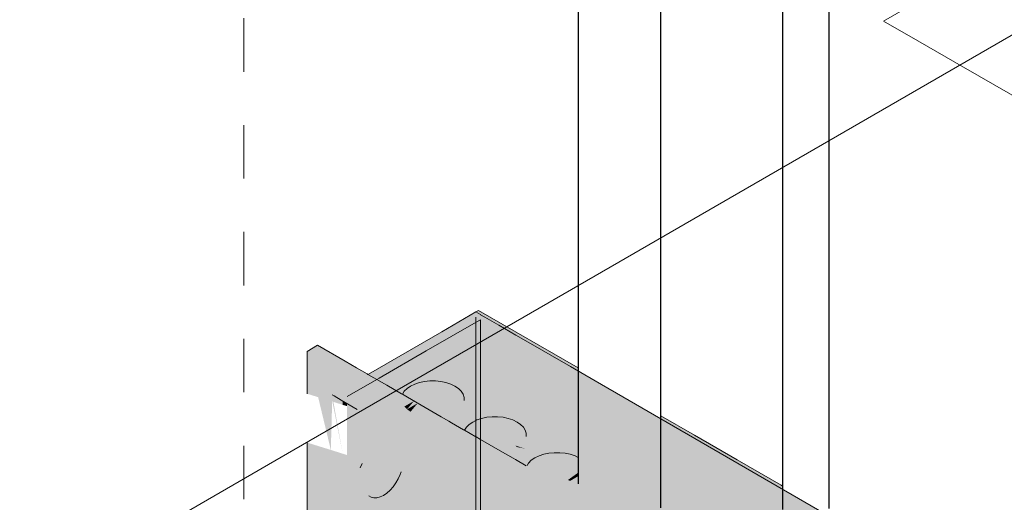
# Model space of a CAD drawing. Header units: millimetres. Extents: x 4480191 to 4481199, y -30324204 to -30323479.
# Tile 65 of 243: x 4480381.91 to 4480384.21, y -30324079.98 to -30324078.85. Entities that reach past the tile are written whole.
import ezdxf

# ---------------------------------------------------------------- set-up
doc = ezdxf.new("R2010")
doc.units = ezdxf.units.MM
doc.linetypes.add('JIS_02_1.2', pattern=[0.25, 0.125, -0.125])
for name, color, linetype, lineweight in [('DI-Elementos externos em vista', 9, 'Continuous', 5), ('DI-Pontilhado', 7, 'JIS_02_1.2', 9), ('EL-Condutos (Direta)', 12, 'Continuous', 25), ('EL-Condutos QD (Teto)', 32, 'Continuous', 25), ('EL-Quadro de distribuição QD', 182, 'Continuous', 18), ('IFC-Parede padrão-Contorno', 44, 'Continuous', 5)]:
    doc.layers.add(name, color=color, linetype=linetype, lineweight=lineweight)

msp = doc.modelspace()

# ---------------------------------------------------------------- hatches: boundary and pattern name
at = {"layer": 'EL-Quadro de distribuição QD', "linetype": 'Continuous'}
for points in [[(4480382.9846, -30324081.6729), (4480382.9846, -30324081.0692), (4480382.8127, -30324080.4145), (4480382.906, -30324080.7613), (4480382.8164, -30324080.4104), (4480382.9379, -30324080.8802), (4480382.823, -30324080.4144), (4480382.9582, -30324080.9554), (4480382.9863, -30324081.0767), (4480382.9863, -30324079.5537), (4480382.6745, -30324079.7337), (4480382.7404, -30324080.1457), (4480382.7539, -30324080.1956), (4480382.7819, -30324080.3363), (4480382.7869, -30324080.3556), (4480382.7987, -30324080.3659), (4480382.7796, -30324080.2912), (4480382.7996, -30324080.3657), (4480382.8029, -30324080.3683), (4480382.8054, -30324080.3873), (4480382.7796, -30324080.2912), (4480382.7987, -30324080.3659), (4480382.805, -30324080.395), (4480382.7941, -30324080.4301), (4480382.7753, -30324080.3524), (4480382.7799, -30324080.3551), (4480382.7941, -30324080.4301), (4480382.7814, -30324080.3559), (4480382.7864, -30324080.3588), (4480382.7539, -30324080.1956), (4480382.7404, -30324080.1457), (4480382.7661, -30324080.3063), (4480382.7885, -30324080.4397), (4480382.7876, -30324080.441)], [(4480382.9759, -30324079.5357), (4480382.7243, -30324079.681), (4480382.6992, -30324079.6967), (4480382.7559, -30324079.6968), (4480382.7201, -30324079.7119), (4480382.7604, -30324079.7078), (4480382.6907, -30324079.7244), (4480382.7768, -30324079.7526), (4480382.8104, -30324079.7176), (4480382.8482, -30324079.6968), (4480382.7864, -30324079.7557), (4480384.1052, -30324080.1877)], [(4480383.215, -30324079.6665), (4480382.9822, -30324079.5321), (4480382.9759, -30324079.5357), (4480383.215, -30324079.6718)], [(4480382.9759, -30324079.5357), (4480383.215, -30324079.6737), (4480383.215, -30324079.6718)], [(4480383.3252, -30324081.2226), (4480383.109, -30324080.8481), (4480383.1401, -30324081.1526), (4480383.0731, -30324080.8206), (4480383.0608, -30324080.8277), (4480383.0833, -30324080.9537), (4480383.0578, -30324080.8294), (4480383.0181, -30324080.8524), (4480383.0138, -30324080.7199), (4480383.0262, -30324080.7127), (4480383.0199, -30324080.7062), (4480383.0258, -30324080.7028), (4480383.0202, -30324080.6776), (4480383.0251, -30324080.6697), (4480383.0171, -30324080.631), (4480383.0352, -30324080.6622), (4480383.033, -30324080.6219), (4480383.037, -30324080.6417), (4480383.0608, -30324080.3774), (4480383.0431, -30324080.6716), (4480383.0608, -30324080.6826), (4480383.0659, -30324080.6898), (4480383.0913, -30324080.6752), (4480383.0903, -30324080.6656), (4480383.0975, -30324080.6716), (4480383.1243, -30324080.6561), (4480383.2254, -30324080.7326), (4480383.2564, -30324080.7745), (4480383.1857, -30324080.7556), (4480383.1515, -30324080.7753), (4480383.3442, -30324081.1973), (4480384.0461, -30324080.2588), (4480383.7286, -30324080.297), (4480384.0012, -30324080.1396), (4480382.9759, -30324079.5477), (4480382.9759, -30324080.5597), (4480382.9781, -30324080.6216), (4480382.9759, -30324080.6197), (4480382.9759, -30324081.6897)], [(4480382.5809, -30324079.6278), (4480382.9471, -30324079.8311), (4480382.9471, -30324079.8149), (4480382.8016, -30324079.745), (4480382.8016, -30324079.727), (4480382.6053, -30324079.6137)], [(4480382.6398, -30324079.7298), (4480382.6605, -30324079.7418), (4480382.7141, -30324079.7685), (4480382.6616, -30324079.7411), (4480382.7494, -30324079.776), (4480382.8321, -30324079.8048), (4480382.9643, -30324079.8496), (4480382.9759, -30324079.8559), (4480382.9863, -30324079.8552), (4480383.0394, -30324079.884), (4480383.0416, -30324079.8836), (4480382.5809, -30324079.6278)], [(4480382.5809, -30324079.727), (4480382.6066, -30324079.735), (4480382.6363, -30324079.8585), (4480382.6398, -30324079.7298), (4480382.5809, -30324079.6278)], [(4480382.8088, -30324079.7312), (4480382.8576, -30324079.7594), (4480382.8437, -30324079.7775), (4480382.8644, -30324079.7633), (4480382.8878, -30324079.7768), (4480382.948, -30324079.7354), (4480382.935, -30324079.7147), (4480382.9058, -30324079.7006), (4480382.8684, -30324079.6968), (4480382.8326, -30324079.7043), (4480382.8082, -30324079.7212)], [(4480382.6424, -30324079.7461), (4480382.6642, -30324079.7529), (4480382.6642, -30324079.7346), (4480382.6401, -30324079.7317), (4480382.6399, -30324079.7454), (4480382.6642, -30324079.8671)], [(4480382.9863, -30324081.6837), (4480382.8968, -30324081.1236), (4480382.8084, -30324081.5545), (4480382.8104, -30324081.582), (4480382.8169, -30324081.5858), (4480382.8084, -30324081.5545), (4480382.8968, -30324081.1236), (4480382.8074, -30324081.5535), (4480382.8063, -30324081.5883), (4480382.775, -30324081.6326), (4480382.7774, -30324081.5213), (4480382.7865, -30324081.5311), (4480382.7872, -30324081.6181), (4480382.7918, -30324081.5367), (4480382.8019, -30324081.5859), (4480382.7933, -30324081.5384), (4480382.8046, -30324081.5666), (4480382.8968, -30324081.1236), (4480382.6745, -30324079.7337), (4480382.6745, -30324081.8637)], [(4480382.8037, -30324079.7283), (4480382.8016, -30324079.7442), (4480382.9471, -30324079.8139), (4480382.9471, -30324079.8112)], [(4480382.9414, -30324079.777), (4480382.948, -30324079.7354), (4480382.8878, -30324079.7768), (4480382.9096, -30324079.7894), (4480382.9169, -30324079.7738), (4480382.9169, -30324079.7938), (4480382.9267, -30324079.7691), (4480382.935, -30324079.7634), (4480382.935, -30324079.7834), (4480382.9414, -30324079.757)], [(4480382.6605, -30324079.7418), (4480382.6981, -30324079.7635), (4480382.7087, -30324079.7668)], [(4480382.6616, -30324079.7411), (4480382.7141, -30324079.7685), (4480382.8432, -30324079.8086), (4480382.7494, -30324079.776)], [(4480382.6642, -30324079.7439), (4480382.6642, -30324079.7529), (4480382.6744, -30324079.7561), (4480382.6745, -30324079.7498)], [(4480382.8309, -30324079.7439), (4480382.8082, -30324079.757), (4480382.8146, -30324079.7634)], [(4480382.8396, -30324079.749), (4480382.8146, -30324079.7634), (4480382.8228, -30324079.7691)], [(4480382.9892, -30324079.7846), (4480382.9683, -30324079.7931), (4480382.9493, -30324079.8121), (4480382.9851, -30324079.833), (4480383.0624, -30324079.7883), (4480383.0267, -30324079.7808)], [(4480383.4086, -30324079.7783), (4480383.4086, -30324079.7855), (4480383.6935, -30324079.9499), (4480383.6935, -30324079.9428)], [(4480382.9471, -30324079.809), (4480382.9173, -30324079.7998), (4480382.9123, -30324079.8008)], [(4480383.0263, -30324079.8568), (4480383.0913, -30324079.8121), (4480383.0869, -30324079.8052), (4480383.0624, -30324079.7883), (4480382.9863, -30324079.8323), (4480382.9933, -30324079.8377)], [(4480382.9481, -30324079.8116), (4480382.9471, -30324079.8139), (4480382.9759, -30324079.8277)], [(4480382.9481, -30324079.8161), (4480382.9471, -30324079.8311), (4480383.0419, -30324079.8835), (4480383.04, -30324079.8774), (4480383.0934, -30324079.8955), (4480382.9863, -30324079.8337)], [(4480383.0913, -30324079.8121), (4480383.0263, -30324079.8568), (4480383.0474, -30324079.8689), (4480383.0513, -30324079.8615), (4480383.0551, -30324079.8734), (4480383.0624, -30324079.8578), (4480383.0624, -30324079.8778), (4480383.0722, -30324079.8531), (4480383.0722, -30324079.8731), (4480383.0805, -30324079.8474), (4480383.0805, -30324079.8674), (4480383.0869, -30324079.841), (4480383.0869, -30324079.861), (4480383.0912, -30324079.8341)], [(4480382.646, -30324080.2747), (4480382.6403, -30324079.9058), (4480382.6398, -30324079.8595), (4480382.5809, -30324079.8412), (4480382.5809, -30324081.9178), (4480383.8279, -30324082.6378), (4480383.7691, -30324082.5358), (4480383.7935, -30324082.5217), (4480383.7691, -30324082.5082), (4480383.7691, -30324082.4956), (4480382.6745, -30324081.8637), (4480382.6745, -30324079.8704), (4480382.6398, -30324079.8595), (4480382.6403, -30324079.9058), (4480382.646, -30324080.2747), (4480382.6642, -30324081.8697)], [(4480383.0124, -30324079.8337), (4480383.0533, -30324079.8985), (4480383.0934, -30324079.8967), (4480383.0934, -30324079.86)], [(4480383.0905, -30324079.8553), (4480383.0683, -30324079.8481), (4480383.0717, -30324079.8515)], [(4480383.0387, -30324079.8842), (4480382.9863, -30324079.8552), (4480382.9863, -30324079.8619)], [(4480383.0934, -30324079.8599), (4480383.0934, -30324079.8967), (4480383.1158, -30324079.8956), (4480383.1287, -30324079.8714)], [(4480383.0967, -30324079.895), (4480383.1021, -30324079.8968), (4480383.1467, -30324079.8661), (4480383.1347, -30324079.8686), (4480383.1056, -30324079.8827)], [(4480383.1848, -30324079.8661), (4480383.1467, -30324079.8661), (4480383.1021, -30324079.8968), (4480383.1178, -30324079.9022), (4480383.1199, -30324079.9108), (4480383.1309, -30324079.9067), (4480383.1968, -30324079.8686)], [(4480383.1453, -30324079.9085), (4480383.1488, -30324079.913), (4480383.2079, -30324079.8723), (4480383.1968, -30324079.8686), (4480383.1312, -30324079.9065)], [(4480383.1633, -30324079.9185), (4480383.215, -30324079.8791), (4480383.2079, -30324079.8723), (4480383.1557, -30324079.9083)], [(4480382.8007, -30324079.9097), (4480382.7316, -30324079.8881), (4480382.7251, -30324079.8991), (4480382.7095, -30324079.8901), (4480382.705, -30324079.9001), (4480382.7173, -30324079.9192), (4480382.7017, -30324079.9102), (4480382.7153, -30324079.9292), (4480382.7146, -30324079.9386), (4480382.699, -30324079.9296), (4480382.7153, -30324079.9472), (4480382.7173, -30324079.9548), (4480382.7017, -30324079.9458), (4480382.7206, -30324079.9611), (4480382.7371, -30324079.9706), (4480382.7596, -30324079.9646), (4480382.7821, -30324079.9446)], [(4480383.189, -30324079.9281), (4480383.215, -30324079.9116), (4480383.215, -30324079.8792), (4480383.1634, -30324079.9185)], [(4480383.1965, -30324079.9308), (4480383.215, -30324079.9199), (4480383.215, -30324079.9117), (4480383.191, -30324079.9288)], [(4480383.2344, -30324079.9066), (4480383.1985, -30324079.9316), (4480383.205, -30324079.934)], [(4480383.432, -30324079.9672), (4480383.2279, -30324079.9003), (4480383.2336, -30324079.9043)], [(4480383.4361, -30324079.9691), (4480383.2367, -30324079.9064), (4480383.7621, -30324080.2684), (4480383.7686, -30324080.2889), (4480383.8421, -30324080.3396), (4480383.8282, -30324080.314), (4480383.7092, -30324080.1014), (4480383.7041, -30324080.0852), (4480383.8421, -30324080.3396), (4480384.1052, -30324080.1877), (4480383.432, -30324079.9672), (4480383.2339, -30324079.9045), (4480383.2358, -30324079.9058)]]:
    msp.add_hatch(color=254, dxfattribs=at).paths.add_polyline_path(points)

# ---------------------------------------------------------------- linework, layer by layer
at = {"layer": 'DI-Elementos externos em vista'}
for p, q in [((4480383.2901, -30324079.4306), (4480386.3957, -30324077.6376)), ((4480382.5497, -30324079.858), (4480383.2901, -30324079.4306)), ((4480379.917, -30324081.378), (4480382.5497, -30324079.858))]:
    msp.add_line(p, q, dxfattribs=at)
at = {"layer": 'DI-Pontilhado'}
msp.add_line((4480382.4323, -30324076.0986), (4480382.4323, -30324086.3786), dxfattribs=at)
at = {"layer": 'EL-Condutos (Direta)'}
for p, q in [((4480383.6935, -30324077.8333), (4480383.6935, -30324078.9854)), ((4480383.8025, -30324079.0584), (4480383.8025, -30324077.9755)), ((4480383.6935, -30324078.9854), (4480383.6935, -30324079.1214)), ((4480383.8025, -30324079.5696), (4480383.8025, -30324079.0584)), ((4480383.6935, -30324079.1214), (4480383.6935, -30324079.9428)), ((4480383.8025, -30324079.8872), (4480383.8025, -30324079.5696)), ((4480383.8025, -30324079.9952), (4480383.8025, -30324079.8872)), ((4480383.6935, -30324079.9428), (4480383.6935, -30324079.95)), ((4480383.6935, -30324079.95), (4480383.6935, -30324079.9978))]:
    msp.add_line(p, q, dxfattribs=at)
at = {"layer": 'EL-Condutos QD (Teto)'}
for p, q in [((4480383.215, -30324077.2089), (4480383.215, -30324079.2617)), ((4480383.4086, -30324079.2859), (4480383.4086, -30324077.4616)), ((4480383.215, -30324079.2617), (4480383.215, -30324079.3977)), ((4480383.4086, -30324079.7783), (4480383.4086, -30324079.2859)), ((4480383.215, -30324079.3977), (4480383.215, -30324079.6665)), ((4480383.215, -30324079.6665), (4480383.215, -30324079.6737)), ((4480383.215, -30324079.6737), (4480383.215, -30324079.682)), ((4480383.215, -30324079.682), (4480383.215, -30324079.6994)), ((4480383.215, -30324079.6994), (4480383.215, -30324079.7786)), ((4480383.215, -30324079.7786), (4480383.215, -30324079.8242)), ((4480383.4086, -30324079.7855), (4480383.4086, -30324079.7783)), ((4480383.4086, -30324079.9029), (4480383.4086, -30324079.7855)), ((4480383.215, -30324079.8242), (4480383.215, -30324079.8442)), ((4480383.215, -30324079.8442), (4480383.215, -30324079.8617)), ((4480383.215, -30324079.8617), (4480383.215, -30324079.8718)), ((4480383.215, -30324079.8718), (4480383.215, -30324079.8752)), ((4480383.215, -30324079.8752), (4480383.215, -30324079.8757)), ((4480383.215, -30324079.8757), (4480383.215, -30324079.907)), ((4480383.215, -30324079.907), (4480383.215, -30324079.9378)), ((4480383.4086, -30324079.994), (4480383.4086, -30324079.9029))]:
    msp.add_line(p, q, dxfattribs=at)
at = {"layer": 'EL-Quadro de distribuição QD'}
for p, q in [((4480382.9759, -30324079.5357), (4480382.8961, -30324079.5818)), ((4480382.9822, -30324079.5321), (4480382.9759, -30324079.5357)), ((4480382.9863, -30324079.5417), (4480382.9759, -30324079.5357)), ((4480382.9759, -30324079.5477), (4480382.9759, -30324080.3388)), ((4480382.9863, -30324079.5537), (4480382.9765, -30324079.5594)), ((4480383.215, -30324079.6665), (4480382.9822, -30324079.5321)), ((4480382.987, -30324079.5421), (4480382.9863, -30324079.5417)), ((4480382.9863, -30324079.8465), (4480382.9863, -30324079.5537)), ((4480382.9967, -30324079.5477), (4480382.987, -30324079.5421)), ((4480383.0296, -30324079.5666), (4480382.9967, -30324079.5477)), ((4480382.9765, -30324079.5594), (4480382.8595, -30324079.6269)), ((4480383.0695, -30324079.5897), (4480383.0296, -30324079.5666)), ((4480382.8961, -30324079.5818), (4480382.7243, -30324079.681)), ((4480383.1089, -30324079.6124), (4480383.0695, -30324079.5897)), ((4480382.6053, -30324079.6137), (4480382.5809, -30324079.6278)), ((4480382.6696, -30324079.6508), (4480382.6053, -30324079.6137)), ((4480383.1499, -30324079.6362), (4480383.1089, -30324079.6124)), ((4480382.5809, -30324079.6278), (4480382.5809, -30324079.6462)), ((4480382.5809, -30324079.6462), (4480382.5809, -30324079.6839)), ((4480382.8595, -30324079.6269), (4480382.7498, -30324079.6902)), ((4480383.197, -30324079.6633), (4480383.1499, -30324079.6362)), ((4480382.6964, -30324079.6663), (4480382.6696, -30324079.6508)), ((4480382.7213, -30324079.6807), (4480382.6964, -30324079.6663)), ((4480383.2553, -30324079.697), (4480383.197, -30324079.6633)), ((4480382.5809, -30324079.6839), (4480382.5809, -30324079.7068)), ((4480382.7498, -30324079.6902), (4480382.6745, -30324079.7337)), ((4480382.7231, -30324079.6817), (4480382.7213, -30324079.6807)), ((4480382.7438, -30324079.6937), (4480382.7231, -30324079.6817)), ((4480382.5809, -30324079.7068), (4480382.5809, -30324079.7247)), ((4480382.7492, -30324079.6968), (4480382.7438, -30324079.6937)), ((4480382.7671, -30324079.7071), (4480382.7492, -30324079.6968)), ((4480382.8016, -30324079.727), (4480382.7671, -30324079.7071)), ((4480382.8146, -30324079.7147), (4480382.8082, -30324079.7212)), ((4480382.8228, -30324079.7091), (4480382.8146, -30324079.7147)), ((4480382.8326, -30324079.7043), (4480382.8228, -30324079.7091)), ((4480382.8437, -30324079.7006), (4480382.8326, -30324079.7043)), ((4480382.8558, -30324079.6981), (4480382.8437, -30324079.7006)), ((4480382.8684, -30324079.6968), (4480382.8558, -30324079.6981)), ((4480382.8812, -30324079.6968), (4480382.8684, -30324079.6968)), ((4480382.8938, -30324079.6981), (4480382.8812, -30324079.6968)), ((4480382.9058, -30324079.7006), (4480382.8938, -30324079.6981)), ((4480382.9169, -30324079.7043), (4480382.9058, -30324079.7006)), ((4480382.9267, -30324079.7091), (4480382.9169, -30324079.7043)), ((4480382.935, -30324079.7147), (4480382.9267, -30324079.7091)), ((4480382.9414, -30324079.7212), (4480382.935, -30324079.7147)), ((4480383.3344, -30324079.7426), (4480383.2553, -30324079.697)), ((4480382.5809, -30324079.7247), (4480382.5809, -30324079.727)), ((4480382.6398, -30324079.7298), (4480382.6439, -30324079.7322)), ((4480382.6439, -30324079.7322), (4480382.6605, -30324079.7418)), ((4480382.8037, -30324079.7283), (4480382.8016, -30324079.727)), ((4480382.8038, -30324079.7281), (4480382.8037, -30324079.7283)), ((4480382.8154, -30324079.735), (4480382.8037, -30324079.7283)), ((4480382.8082, -30324079.7212), (4480382.8038, -30324079.7281)), ((4480382.8665, -30324079.7645), (4480382.8154, -30324079.735)), ((4480382.9458, -30324079.7281), (4480382.9414, -30324079.7212)), ((4480382.948, -30324079.7354), (4480382.9458, -30324079.7281)), ((4480382.948, -30324079.7428), (4480382.948, -30324079.7354)), ((4480382.6605, -30324079.7418), (4480382.6981, -30324079.7635)), ((4480384.1052, -30324080.1877), (4480383.3344, -30324079.7426)), ((4480382.8948, -30324079.7809), (4480382.8665, -30324079.7645)), ((4480382.9125, -30324079.7911), (4480382.8948, -30324079.7809)), ((4480382.9892, -30324079.7846), (4480382.9863, -30324079.7856)), ((4480383.0012, -30324079.7821), (4480382.9892, -30324079.7846)), ((4480383.0139, -30324079.7808), (4480383.0012, -30324079.7821)), ((4480383.0267, -30324079.7808), (4480383.0139, -30324079.7808)), ((4480383.0393, -30324079.7821), (4480383.0267, -30324079.7808)), ((4480383.0513, -30324079.7846), (4480383.0393, -30324079.7821)), ((4480383.0624, -30324079.7883), (4480383.0513, -30324079.7846)), ((4480383.4876, -30324079.8239), (4480383.4086, -30324079.7783)), ((4480382.9189, -30324079.7948), (4480382.9125, -30324079.7911)), ((4480382.9471, -30324079.811), (4480382.9189, -30324079.7948)), ((4480382.9537, -30324079.8051), (4480382.9493, -30324079.8121)), ((4480382.9601, -30324079.7987), (4480382.9537, -30324079.8051)), ((4480382.9683, -30324079.7931), (4480382.9601, -30324079.7987)), ((4480382.9759, -30324079.7894), (4480382.9683, -30324079.7931)), ((4480382.9781, -30324079.7883), (4480382.9759, -30324079.7894)), ((4480382.9863, -30324079.7856), (4480382.9781, -30324079.7883)), ((4480383.0722, -30324079.7931), (4480383.0624, -30324079.7883)), ((4480383.0805, -30324079.7987), (4480383.0722, -30324079.7931)), ((4480383.0869, -30324079.8052), (4480383.0805, -30324079.7987)), ((4480383.0913, -30324079.8121), (4480383.0869, -30324079.8052)), ((4480382.9481, -30324079.8116), (4480382.9471, -30324079.811)), ((4480382.9492, -30324079.8123), (4480382.9481, -30324079.8116)), ((4480382.9493, -30324079.8121), (4480382.9492, -30324079.8123)), ((4480382.9759, -30324079.8277), (4480382.9492, -30324079.8123)), ((4480382.9762, -30324079.8278), (4480382.9759, -30324079.8277)), ((4480382.9863, -30324079.8337), (4480382.9762, -30324079.8278)), ((4480383.0935, -30324079.8194), (4480383.0913, -30324079.8121)), ((4480383.0935, -30324079.8268), (4480383.0935, -30324079.8194)), ((4480383.5875, -30324079.8816), (4480383.4876, -30324079.8239)), ((4480382.5809, -30324079.8412), (4480382.5809, -30324079.8612)), ((4480383.0273, -30324079.8573), (4480382.9863, -30324079.8337)), ((4480382.9863, -30324080.0019), (4480382.9863, -30324079.8465)), ((4480382.5809, -30324079.8612), (4480382.5809, -30324080.0247)), ((4480383.0627, -30324079.8778), (4480383.0273, -30324079.8573)), ((4480383.1236, -30324079.8723), (4480383.1138, -30324079.8771)), ((4480383.1347, -30324079.8686), (4480383.1236, -30324079.8723)), ((4480383.1467, -30324079.8661), (4480383.1347, -30324079.8686)), ((4480383.1594, -30324079.8648), (4480383.1467, -30324079.8661)), ((4480383.1722, -30324079.8648), (4480383.1594, -30324079.8648)), ((4480383.1848, -30324079.8661), (4480383.1722, -30324079.8648)), ((4480383.1849, -30324079.8661), (4480383.1848, -30324079.8661)), ((4480383.1968, -30324079.8686), (4480383.1849, -30324079.8661)), ((4480383.2079, -30324079.8723), (4480383.1968, -30324079.8686)), ((4480383.215, -30324079.8757), (4480383.2079, -30324079.8723)), ((4480382.7095, -30324079.8901), (4480382.705, -30324079.9001)), ((4480383.0684, -30324079.8811), (4480383.0627, -30324079.8778)), ((4480383.0934, -30324079.8955), (4480383.0684, -30324079.8811)), ((4480383.0992, -30324079.8892), (4480383.0957, -30324079.8946)), ((4480383.1056, -30324079.8827), (4480383.0992, -30324079.8892)), ((4480383.1138, -30324079.8771), (4480383.1056, -30324079.8827)), ((4480383.6907, -30324079.9411), (4480383.5875, -30324079.8816)), ((4480382.7941, -30324079.9261), (4480382.7986, -30324079.9161)), ((4480382.7986, -30324079.9161), (4480382.8007, -30324079.9097)), ((4480382.775, -30324079.9526), (4480382.7821, -30324079.9446)), ((4480382.7821, -30324079.9446), (4480382.7885, -30324079.9357)), ((4480382.7885, -30324079.9357), (4480382.7941, -30324079.9261)), ((4480383.6935, -30324079.9428), (4480383.6907, -30324079.9411)), ((4480382.7251, -30324079.9659), (4480382.7307, -30324079.9691)), ((4480382.7442, -30324079.9703), (4480382.7518, -30324079.9683)), ((4480382.7518, -30324079.9683), (4480382.7596, -30324079.9646)), ((4480382.7596, -30324079.9646), (4480382.7674, -30324079.9593)), ((4480382.7674, -30324079.9593), (4480382.775, -30324079.9526)), ((4480382.7307, -30324079.9691), (4480382.7371, -30324079.9706)), ((4480382.7371, -30324079.9706), (4480382.7442, -30324079.9703))]:
    msp.add_line(p, q, dxfattribs=at)
at = {"layer": 'IFC-Parede padrão-Contorno', "color": 8, "lineweight": 5}
for p, q in [((4480384.4713, -30324078.5426), (4480383.9301, -30324078.8551)), ((4480383.9301, -30324078.8551), (4480384.0104, -30324078.9014)), ((4480384.0104, -30324078.9014), (4480384.1173, -30324078.9632)), ((4480384.1173, -30324078.9632), (4480384.2765, -30324079.0551))]:
    msp.add_line(p, q, dxfattribs=at)

doc.saveas('drawing.dxf')
